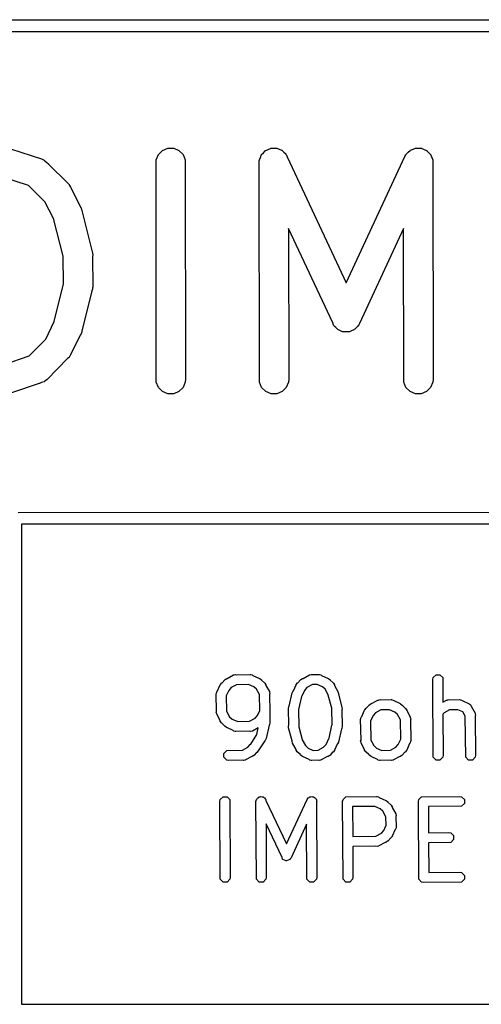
# Model space of a CAD drawing. Extents: x 138 to 258, y -115 to -93.
# Tile 35 of 44: x 214.27 to 219.03, y -103.04 to -92.88. Entities that reach past the tile are written whole.
import ezdxf

# ---------------------------------------------------------------- set-up
doc = ezdxf.new("R2010")
doc.units = 0
doc.layers.add('BLACK', color=7, linetype='CONTINUOUS')

msp = doc.modelspace()

# ---------------------------------------------------------------- linework, layer by layer
at = {"layer": 'BLACK', "linetype": 'CONTINUOUS'}
for p, q in [((164.0343, -92.879934), (258.0386, -92.8751)), ((257.975155, -92.99727), (164.117349, -93.002096)), ((215.740089, -94.224288), (215.795026, -94.201532)), ((215.795026, -94.201532), (215.85449, -94.201532)), ((215.85449, -94.201532), (215.909427, -94.224288)), ((216.828903, -94.214167), (216.852872, -94.202982)), ((216.852872, -94.202982), (216.856266, -94.202832)), ((216.856266, -94.202832), (216.859407, -94.201532)), ((216.859407, -94.201532), (216.885863, -94.201532)), ((216.885863, -94.201532), (216.912278, -94.200371)), ((216.912278, -94.200371), (216.915471, -94.201532)), ((216.915471, -94.201532), (216.918871, -94.201532)), ((216.918871, -94.201532), (216.943309, -94.211655)), ((218.325101, -94.211655), (218.34954, -94.201532)), ((218.34954, -94.201532), (218.35294, -94.201532)), ((218.35294, -94.201532), (218.356133, -94.200371)), ((218.356133, -94.200371), (218.382548, -94.201532)), ((218.382548, -94.201532), (218.409004, -94.201532)), ((218.409004, -94.201532), (218.412144, -94.202832)), ((218.412144, -94.202832), (218.415539, -94.202982)), ((218.415539, -94.202982), (218.439507, -94.214167)), ((214.170761, -94.209518), (214.489256, -94.312862)), ((215.675286, -94.321272), (215.698042, -94.266335)), ((215.698042, -94.266335), (215.740089, -94.224288)), ((215.909427, -94.224288), (215.951474, -94.266335)), ((215.951474, -94.266335), (215.97423, -94.321272)), ((216.739667, -94.321272), (216.74979, -94.296833)), ((216.74979, -94.296833), (216.758827, -94.271981)), ((216.758827, -94.271981), (216.761122, -94.269474)), ((216.761122, -94.269474), (216.762423, -94.266335)), ((216.762423, -94.266335), (216.781119, -94.247638)), ((216.781119, -94.247638), (216.798987, -94.228128)), ((216.798987, -94.228128), (216.802067, -94.22669)), ((216.802067, -94.22669), (216.80447, -94.224288)), ((216.80447, -94.224288), (216.828903, -94.214167)), ((216.943309, -94.211655), (216.968162, -94.220692)), ((216.968162, -94.220692), (216.970668, -94.222987)), ((216.970668, -94.222987), (216.973808, -94.224288)), ((216.973808, -94.224288), (216.992504, -94.242984)), ((216.992504, -94.242984), (217.012015, -94.260852)), ((217.012015, -94.260852), (217.013464, -94.263944)), ((217.013464, -94.263944), (217.015855, -94.266335)), ((217.015855, -94.266335), (217.02552, -94.28967)), ((217.02552, -94.28967), (217.635211, -95.590597)), ((217.635211, -95.590597), (218.24117, -94.286557)), ((218.24117, -94.286557), (218.251178, -94.269659)), ((218.251178, -94.269659), (218.252556, -94.266335)), ((218.252556, -94.266335), (218.254008, -94.264882)), ((218.254008, -94.264882), (218.256396, -94.260852)), ((218.256396, -94.260852), (218.275906, -94.242984)), ((218.275906, -94.242984), (218.294603, -94.224288)), ((218.294603, -94.224288), (218.297742, -94.222987)), ((218.297742, -94.222987), (218.300249, -94.220692)), ((218.300249, -94.220692), (218.325101, -94.211655)), ((218.439507, -94.214167), (218.463941, -94.224288)), ((218.463941, -94.224288), (218.466343, -94.22669)), ((218.466343, -94.22669), (218.469424, -94.228128)), ((218.469424, -94.228128), (218.487286, -94.247633)), ((218.487286, -94.247633), (218.505988, -94.266335)), ((218.505988, -94.266335), (218.507289, -94.269475)), ((218.507289, -94.269475), (218.509584, -94.271982)), ((218.509584, -94.271982), (218.518619, -94.296829)), ((218.518619, -94.296829), (218.528744, -94.321272)), ((214.489256, -94.312862), (214.516536, -94.325042)), ((214.516536, -94.325042), (214.520673, -94.32863)), ((214.520673, -94.32863), (214.525732, -94.330726)), ((214.525732, -94.330726), (214.545634, -94.350279)), ((214.545634, -94.350279), (214.561458, -94.364003)), ((214.561458, -94.364003), (214.563248, -94.367584)), ((214.563248, -94.367584), (214.761702, -94.562555)), ((215.672358, -94.351004), (215.675286, -94.321272)), ((215.675286, -96.615936), (215.672358, -94.351004)), ((215.97423, -94.321272), (215.977158, -96.586204)), ((216.736739, -94.351004), (216.738663, -94.331457)), ((216.739667, -96.615936), (216.736739, -94.351004)), ((216.738506, -94.327865), (216.739207, -94.325935)), ((216.738663, -94.331457), (216.738506, -94.327865)), ((216.739207, -94.325935), (216.739667, -94.321272)), ((218.528744, -94.321272), (218.528748, -94.324684)), ((218.528748, -94.324684), (218.529905, -94.327865)), ((218.529905, -94.327865), (218.528785, -94.353337)), ((218.528785, -94.353337), (218.531672, -96.586204)), ((214.355579, -94.587093), (214.089627, -94.500798)), ((214.525745, -94.754273), (214.355579, -94.587093)), ((214.761702, -94.562555), (214.771293, -94.574241)), ((214.771293, -94.574241), (214.774334, -94.576879)), ((214.774334, -94.576879), (214.7758, -94.579734)), ((214.7758, -94.579734), (214.780655, -94.585649)), ((214.780655, -94.585649), (214.78821, -94.603889)), ((214.78821, -94.603889), (214.896688, -94.815039)), ((214.614084, -94.926223), (214.525745, -94.754273)), ((214.896688, -94.815039), (214.897519, -94.817212)), ((214.897519, -94.817212), (214.898175, -94.818097)), ((214.898175, -94.818097), (214.89882, -94.82061)), ((214.89882, -94.82061), (214.907366, -94.842942)), ((214.907366, -94.842942), (214.908443, -94.858107)), ((214.908443, -94.858107), (215.014665, -95.271983)), ((214.714486, -95.317424), (214.614084, -94.926223)), ((217.496207, -96.005458), (217.039528, -95.03102)), ((217.039528, -95.03102), (217.041539, -96.586204)), ((218.227752, -95.031893), (217.772308, -96.012023)), ((218.2298, -96.615936), (218.227752, -95.031893)), ((214.716856, -95.599963), (214.714486, -95.317424)), ((215.014665, -95.271983), (215.015427, -95.277138)), ((215.015427, -95.277138), (215.016287, -95.279214)), ((215.016287, -95.279214), (215.01632, -95.283177)), ((215.01632, -95.283177), (215.019035, -95.301538)), ((215.019035, -95.301538), (215.01661, -95.317828)), ((215.01661, -95.317828), (215.019215, -95.628261)), ((214.621814, -95.990484), (214.716856, -95.599963)), ((215.019215, -95.628261), (215.018704, -95.633446)), ((215.009777, -95.673708), (214.908227, -96.090975)), ((215.016287, -95.657993), (215.009777, -95.673708)), ((215.018111, -95.639461), (215.016287, -95.657993)), ((215.019035, -95.635669), (215.018111, -95.639461)), ((215.018704, -95.633446), (215.019035, -95.635669)), ((214.533524, -96.172003), (214.621814, -95.990484)), ((217.503894, -96.026598), (217.496207, -96.005458)), ((217.508441, -96.031563), (217.503894, -96.026598)), ((217.51133, -96.037727), (217.508441, -96.031563)), ((217.762129, -96.029206), (217.757082, -96.037727)), ((217.764518, -96.026598), (217.762129, -96.029206)), ((217.765859, -96.022909), (217.764518, -96.026598)), ((217.772308, -96.012023), (217.765859, -96.022909)), ((214.889752, -96.130477), (214.79025, -96.335044)), ((214.898175, -96.11911), (214.889752, -96.130477)), ((214.906181, -96.0967), (214.898175, -96.11911)), ((214.907366, -96.094265), (214.906181, -96.0967)), ((214.907444, -96.093166), (214.907366, -96.094265)), ((214.908227, -96.090975), (214.907444, -96.093166)), ((217.528409, -96.053367), (217.51133, -96.037727)), ((217.544054, -96.070451), (217.528409, -96.053367)), ((217.550191, -96.073315), (217.544054, -96.070451)), ((217.555184, -96.077887), (217.550191, -96.073315)), ((217.576946, -96.0858), (217.555184, -96.077887)), ((217.597939, -96.095597), (217.576946, -96.0858)), ((217.604704, -96.095894), (217.597939, -96.095597)), ((217.611067, -96.098208), (217.604704, -96.095894)), ((217.634206, -96.09719), (217.611067, -96.098208)), ((217.657345, -96.098208), (217.634206, -96.09719)), ((217.663707, -96.095894), (217.657345, -96.098208)), ((217.670473, -96.095597), (217.663707, -96.095894)), ((217.691463, -96.085801), (217.670473, -96.095597)), ((217.713229, -96.077887), (217.691463, -96.085801)), ((217.718222, -96.073314), (217.713229, -96.077887)), ((217.724358, -96.070451), (217.718222, -96.073314)), ((217.74, -96.053369), (217.724358, -96.070451)), ((217.757082, -96.037727), (217.74, -96.053369)), ((214.363243, -96.345326), (214.533524, -96.172003)), ((214.79025, -96.335044), (214.782197, -96.347835)), ((214.10445, -96.433894), (214.363243, -96.345326)), ((214.758826, -96.373777), (214.548826, -96.587529)), ((214.774334, -96.360328), (214.758826, -96.373777)), ((214.778425, -96.353828), (214.774334, -96.360328)), ((214.780656, -96.351558), (214.778425, -96.353828)), ((214.782197, -96.347835), (214.780656, -96.351558)), ((214.466652, -96.629238), (214.169941, -96.730783)), ((214.470795, -96.629238), (214.466652, -96.629238)), ((214.490491, -96.621079), (214.470795, -96.629238)), ((214.516536, -96.612166), (214.490491, -96.621079)), ((214.520673, -96.608577), (214.516536, -96.612166)), ((214.525732, -96.606482), (214.520673, -96.608577)), ((214.548826, -96.587529), (214.525732, -96.606482)), ((215.698042, -96.670873), (215.675286, -96.615936)), ((215.97423, -96.615936), (215.951474, -96.670873)), ((215.977158, -96.586204), (215.97423, -96.615936)), ((216.762423, -96.670873), (216.739667, -96.615936)), ((217.038611, -96.615936), (217.015855, -96.670873)), ((217.041539, -96.586204), (217.038611, -96.615936)), ((218.252556, -96.670873), (218.2298, -96.615936)), ((218.528744, -96.615936), (218.505988, -96.670873)), ((218.531672, -96.586204), (218.528744, -96.615936)), ((215.740089, -96.71292), (215.698042, -96.670873)), ((215.795026, -96.735676), (215.740089, -96.71292)), ((215.85449, -96.735676), (215.795026, -96.735676)), ((215.909427, -96.71292), (215.85449, -96.735676)), ((215.951474, -96.670873), (215.909427, -96.71292)), ((216.80447, -96.71292), (216.762423, -96.670873)), ((216.859407, -96.735676), (216.80447, -96.71292)), ((216.918871, -96.735676), (216.859407, -96.735676)), ((216.973808, -96.71292), (216.918871, -96.735676)), ((217.015855, -96.670873), (216.973808, -96.71292)), ((218.294603, -96.71292), (218.252556, -96.670873)), ((218.34954, -96.735676), (218.294603, -96.71292)), ((218.409004, -96.735676), (218.34954, -96.735676)), ((218.463941, -96.71292), (218.409004, -96.735676)), ((218.505988, -96.670873), (218.463941, -96.71292)), ((214.247846, -97.959923), (236.4486, -97.9551)), ((236.385117, -98.077285), (214.282291, -98.082087)), ((214.282291, -98.082087), (214.28374, -103.037763)), ((216.355031, -99.718067), (216.381947, -99.687986)), ((216.381947, -99.687986), (216.382008, -99.687804)), ((216.382008, -99.687804), (216.382209, -99.687693)), ((216.382209, -99.687693), (216.384587, -99.685036)), ((216.384587, -99.685036), (216.401891, -99.673473)), ((216.401891, -99.673473), (216.408068, -99.673473)), ((216.408068, -99.673473), (216.472955, -99.637791)), ((216.472955, -99.637791), (216.475532, -99.637085)), ((216.475532, -99.637085), (216.476398, -99.63622)), ((216.476398, -99.63622), (216.478911, -99.636159)), ((216.478911, -99.636159), (216.493028, -99.632294)), ((216.493028, -99.632294), (216.5029, -99.635584)), ((216.5029, -99.635584), (216.645824, -99.63216)), ((216.645824, -99.63216), (216.648444, -99.632681)), ((216.648444, -99.632681), (216.649606, -99.632294)), ((216.649606, -99.632294), (216.652048, -99.633398)), ((216.652048, -99.633398), (216.666236, -99.63622)), ((216.666236, -99.63622), (216.672788, -99.642772)), ((216.672788, -99.642772), (216.740708, -99.673473)), ((216.740708, -99.673473), (216.740743, -99.673473)), ((216.740743, -99.673473), (216.740778, -99.673504)), ((216.740778, -99.673504), (216.744184, -99.675044)), ((216.744184, -99.675044), (216.760626, -99.687804)), ((216.760626, -99.687804), (216.762269, -99.692734)), ((216.762269, -99.692734), (216.79235, -99.71965)), ((217.137351, -99.718068), (217.164267, -99.687986)), ((217.164267, -99.687986), (217.164328, -99.687804)), ((217.164328, -99.687804), (217.164529, -99.687693)), ((217.164529, -99.687693), (217.166906, -99.685037)), ((217.166906, -99.685037), (217.18421, -99.673474)), ((217.18421, -99.673474), (217.190387, -99.673473)), ((217.190387, -99.673473), (217.255277, -99.637791)), ((217.255277, -99.637791), (217.257853, -99.637085)), ((217.257853, -99.637085), (217.258719, -99.63622)), ((217.258719, -99.63622), (217.261438, -99.636103)), ((217.261438, -99.636103), (217.27535, -99.632294)), ((217.27535, -99.632294), (217.283896, -99.635143)), ((217.283896, -99.635143), (217.353637, -99.63216)), ((217.353637, -99.63216), (217.356256, -99.632681)), ((217.356256, -99.632681), (217.357418, -99.632294)), ((217.357418, -99.632294), (217.359859, -99.633397)), ((217.359859, -99.633397), (217.374049, -99.63622)), ((217.374049, -99.63622), (217.380602, -99.642773)), ((217.380602, -99.642773), (217.448524, -99.673473)), ((217.448524, -99.673473), (217.448557, -99.673474)), ((217.448557, -99.673474), (217.44859, -99.673503)), ((217.44859, -99.673503), (217.451998, -99.675044)), ((217.451998, -99.675044), (217.468439, -99.687804)), ((217.468439, -99.687804), (217.470082, -99.692734)), ((217.470082, -99.692734), (217.500164, -99.71965)), ((218.529657, -99.6855), (218.533717, -99.665088)), ((218.533717, -100.488232), (218.529657, -99.6855)), ((218.533717, -99.665088), (218.562585, -99.63622)), ((218.562585, -99.63622), (218.603409, -99.63622)), ((218.603409, -99.63622), (218.632277, -99.665088)), ((218.632277, -99.665088), (218.633561, -99.919098)), ((216.305069, -99.807548), (216.33577, -99.739628)), ((216.33577, -99.739594), (216.335801, -99.739558)), ((216.33577, -99.739628), (216.33577, -99.739594)), ((216.335801, -99.739558), (216.337341, -99.736153)), ((216.337341, -99.736153), (216.350101, -99.719711)), ((216.350101, -99.719711), (216.355031, -99.718067)), ((216.448131, -99.769376), (216.42307, -99.797384)), ((216.503974, -99.738668), (216.448131, -99.769376)), ((216.627499, -99.735708), (216.503974, -99.738668)), ((216.682952, -99.760773), (216.627499, -99.735708)), ((216.71096, -99.785834), (216.682952, -99.760773)), ((216.741586, -99.841527), (216.71096, -99.785834)), ((216.79235, -99.71965), (216.792533, -99.719711)), ((216.792533, -99.719711), (216.792643, -99.719912)), ((216.792643, -99.719912), (216.795301, -99.72229)), ((216.795301, -99.72229), (216.806864, -99.739594)), ((216.806864, -99.739594), (216.806864, -99.745771)), ((216.806864, -99.745771), (216.842546, -99.810658)), ((217.09041, -99.800867), (217.118091, -99.739629)), ((217.118091, -99.739595), (217.118122, -99.739559)), ((217.118091, -99.739629), (217.118091, -99.739595)), ((217.118122, -99.739559), (217.119663, -99.736152)), ((217.119663, -99.736152), (217.132423, -99.719711)), ((217.132423, -99.719711), (217.137351, -99.718068)), ((217.230452, -99.769376), (217.205389, -99.797388)), ((217.28656, -99.738522), (217.230452, -99.769376)), ((217.336785, -99.736373), (217.28656, -99.738522)), ((217.390763, -99.760772), (217.336785, -99.736373)), ((217.418773, -99.785834), (217.390763, -99.760772)), ((217.450733, -99.843951), (217.418773, -99.785834)), ((217.500164, -99.71965), (217.500345, -99.719711)), ((217.500345, -99.719711), (217.500454, -99.71991)), ((217.500454, -99.71991), (217.503114, -99.72229)), ((217.503114, -99.72229), (217.514677, -99.739595)), ((217.514677, -99.739595), (217.514676, -99.745771)), ((217.514676, -99.745771), (217.55036, -99.810658)), ((216.294457, -99.834513), (216.294978, -99.831892)), ((216.297989, -100.014364), (216.294457, -99.834513)), ((216.294591, -99.830731), (216.295695, -99.828288)), ((216.294978, -99.831892), (216.294591, -99.830731)), ((216.295695, -99.828288), (216.298517, -99.814101)), ((216.298517, -99.814101), (216.305069, -99.807548)), ((216.42307, -99.797384), (216.397844, -99.853192)), ((216.397844, -99.853192), (216.400997, -100.013674)), ((216.743665, -100.004586), (216.741586, -99.841527)), ((216.842546, -99.810658), (216.843251, -99.813235)), ((216.843251, -99.813235), (216.844117, -99.814101)), ((216.844117, -99.814101), (216.844147, -99.816506)), ((216.844147, -99.816506), (216.848043, -99.830731)), ((216.848043, -99.830731), (216.844465, -99.841462)), ((216.844465, -99.841462), (216.84675, -100.020684)), ((217.047314, -99.959384), (217.07837, -99.821576)), ((217.07837, -99.821576), (217.087259, -99.802758)), ((217.087259, -99.802758), (217.09041, -99.800867)), ((217.174874, -99.862169), (217.144611, -99.996464)), ((217.177825, -99.858368), (217.174874, -99.862169)), ((217.205389, -99.797388), (217.177825, -99.858368)), ((217.450904, -99.84745), (217.450733, -99.843951)), ((217.487299, -99.97983), (217.450904, -99.84745)), ((217.55036, -99.810658), (217.555857, -99.830731)), ((217.555857, -99.830731), (217.5544, -99.835099)), ((217.5544, -99.835099), (217.591651, -99.97059)), ((217.898202, -99.934247), (217.963089, -99.898564)), ((217.963089, -99.898564), (217.965666, -99.897858)), ((217.965666, -99.897858), (217.966532, -99.896993)), ((217.966532, -99.896993), (217.969115, -99.896913)), ((217.969115, -99.896913), (217.983162, -99.893067)), ((217.983162, -99.893067), (217.992543, -99.896193)), ((217.992543, -99.896193), (218.098704, -99.892933)), ((218.098704, -99.892933), (218.101324, -99.893454)), ((218.101324, -99.893454), (218.102486, -99.893067)), ((218.102486, -99.893067), (218.104928, -99.894171)), ((218.104928, -99.894171), (218.119116, -99.896993)), ((218.119116, -99.896993), (218.125669, -99.903546)), ((218.633561, -99.919098), (218.670902, -99.898564)), ((218.670902, -99.898564), (218.673479, -99.897858)), ((218.673479, -99.897858), (218.674345, -99.896993)), ((218.674345, -99.896993), (218.676928, -99.896913)), ((218.676928, -99.896913), (218.690975, -99.893067)), ((218.690975, -99.893067), (218.700356, -99.896193)), ((218.700356, -99.896193), (218.806517, -99.892933)), ((218.806517, -99.892933), (218.809137, -99.893454)), ((218.809137, -99.893454), (218.810299, -99.893067)), ((218.810299, -99.893067), (218.812741, -99.894171)), ((218.812741, -99.894171), (218.826929, -99.896993)), ((218.826929, -99.896993), (218.833482, -99.903546)), ((217.039524, -99.983527), (217.043584, -99.963115)), ((217.042936, -100.157223), (217.039524, -99.983527)), ((217.043584, -99.963115), (217.047314, -99.959384)), ((217.144611, -99.996464), (217.142871, -100.000146)), ((217.142871, -100.000146), (217.146204, -100.169793)), ((217.486564, -99.983527), (217.487299, -99.97983)), ((217.489896, -100.153173), (217.486564, -99.983527)), ((217.592663, -99.991378), (217.589831, -99.996096)), ((217.589831, -99.996096), (217.593244, -100.169793)), ((217.591651, -99.97059), (217.592663, -99.991378)), ((217.795204, -100.068321), (217.825904, -100.000399)), ((217.825904, -100.000399), (217.825905, -100.000367)), ((217.825905, -100.000367), (217.825934, -100.000333)), ((217.825934, -100.000333), (217.827475, -99.996926)), ((217.827475, -99.996926), (217.840235, -99.980485)), ((217.840235, -99.980485), (217.845165, -99.978841)), ((217.845165, -99.978841), (217.872081, -99.948759)), ((217.872081, -99.948759), (217.872142, -99.948579)), ((217.872142, -99.948579), (217.872341, -99.948469)), ((217.872341, -99.948469), (217.874721, -99.94581)), ((217.874721, -99.94581), (217.892026, -99.934247)), ((217.892026, -99.934247), (217.898202, -99.934247)), ((217.9942, -99.99939), (217.938265, -100.03015)), ((218.08092, -99.996726), (217.9942, -99.99939)), ((218.135832, -100.021547), (218.08092, -99.996726)), ((218.125669, -99.903546), (218.193588, -99.934247)), ((218.193588, -99.934247), (218.193624, -99.934247)), ((218.193624, -99.934247), (218.19366, -99.934279)), ((218.19366, -99.934279), (218.197066, -99.935819)), ((218.197066, -99.935819), (218.213507, -99.948579)), ((218.213507, -99.948579), (218.215149, -99.953507)), ((218.215149, -99.953507), (218.24523, -99.980423)), ((218.24523, -99.980423), (218.245413, -99.980484)), ((218.245413, -99.980484), (218.245523, -99.980685)), ((218.245523, -99.980685), (218.248181, -99.983063)), ((218.248181, -99.983063), (218.259744, -100.000367)), ((218.259744, -100.000367), (218.259744, -100.006544)), ((218.702013, -99.99939), (218.646078, -100.03015)), ((218.788733, -99.996726), (218.702013, -99.99939)), ((218.840264, -100.020018), (218.788733, -99.996726)), ((218.833482, -99.903546), (218.904879, -99.935819)), ((218.904879, -99.935819), (218.913267, -99.942329)), ((218.913267, -99.942329), (218.915973, -99.943231)), ((218.915973, -99.943231), (218.917122, -99.945321)), ((218.917122, -99.945321), (218.92132, -99.948579)), ((218.92132, -99.948579), (218.925023, -99.959688)), ((218.925023, -99.959688), (218.965986, -100.034178)), ((216.294591, -100.024561), (216.297989, -100.014364)), ((216.298468, -100.038719), (216.294591, -100.024561)), ((216.298517, -100.041192), (216.298468, -100.038719)), ((216.299382, -100.042057), (216.298517, -100.041192)), ((216.300088, -100.044634), (216.299382, -100.042057)), ((216.33577, -100.109522), (216.300088, -100.044634)), ((216.400997, -100.013674), (216.431673, -100.069459)), ((216.431673, -100.069459), (216.459682, -100.094519)), ((216.459682, -100.094519), (216.515134, -100.119584)), ((216.638659, -100.116624), (216.694505, -100.085913)), ((216.694505, -100.085913), (216.719563, -100.057908)), ((216.719563, -100.057908), (216.743665, -100.004586)), ((216.84675, -100.020684), (216.848043, -100.024561)), ((216.848043, -100.024561), (216.846834, -100.027234)), ((216.846834, -100.027234), (216.848177, -100.13254)), ((217.784591, -100.095287), (217.785112, -100.092667)), ((217.7882, -100.312161), (217.784591, -100.095287)), ((217.784725, -100.091506), (217.785828, -100.089064)), ((217.785112, -100.092667), (217.784725, -100.091506)), ((217.785828, -100.089064), (217.788651, -100.074875)), ((217.788651, -100.074875), (217.795204, -100.068321)), ((217.913203, -100.05816), (217.887865, -100.114216)), ((217.938265, -100.03015), (217.913203, -100.05816)), ((218.163839, -100.046606), (218.135832, -100.021547)), ((218.194495, -100.102352), (218.163839, -100.046606)), ((218.259744, -100.006544), (218.295427, -100.071433)), ((218.295427, -100.071433), (218.296132, -100.074009)), ((218.296132, -100.074009), (218.296998, -100.074875)), ((218.296998, -100.074875), (218.297038, -100.077317)), ((218.297038, -100.077317), (218.300924, -100.091505)), ((218.300924, -100.091505), (218.297448, -100.101932)), ((218.297448, -100.101932), (218.301058, -100.318807)), ((218.646078, -100.03015), (218.63419, -100.043436)), ((218.63419, -100.043436), (218.636337, -100.46782)), ((218.865002, -100.065004), (218.840264, -100.020018)), ((218.868997, -100.488232), (218.865002, -100.065004)), ((218.965986, -100.034178), (218.966691, -100.036755)), ((218.966691, -100.036755), (218.967557, -100.037621)), ((218.967557, -100.037621), (218.967579, -100.039996)), ((218.967579, -100.039996), (218.971483, -100.054251)), ((218.971483, -100.054251), (218.967817, -100.065247)), ((218.967817, -100.065247), (218.971617, -100.46782)), ((216.335771, -100.1157), (216.33577, -100.109522)), ((216.347333, -100.133005), (216.335771, -100.1157)), ((216.349992, -100.135384), (216.347333, -100.133005)), ((216.350101, -100.135582), (216.349992, -100.135384)), ((216.350279, -100.135641), (216.350101, -100.135582)), ((216.380364, -100.162559), (216.350279, -100.135641)), ((216.382008, -100.167489), (216.380364, -100.162559)), ((216.39845, -100.180249), (216.382008, -100.167489)), ((216.401857, -100.181789), (216.39845, -100.180249)), ((216.401892, -100.18182), (216.401857, -100.181789)), ((216.401925, -100.181819), (216.401892, -100.18182)), ((216.469845, -100.21252), (216.401925, -100.181819)), ((216.515134, -100.119584), (216.638659, -100.116624)), ((216.728291, -100.185269), (216.669678, -100.217502)), ((216.713278, -100.251888), (216.728291, -100.185269)), ((216.840386, -100.156682), (216.809331, -100.29449)), ((216.844117, -100.152952), (216.840386, -100.156682)), ((216.848177, -100.13254), (216.844117, -100.152952)), ((217.040105, -100.161942), (217.042936, -100.157223)), ((217.041117, -100.18273), (217.040105, -100.161942)), ((217.078367, -100.31822), (217.041117, -100.18273)), ((217.146204, -100.169793), (217.145468, -100.173489)), ((217.145468, -100.173489), (217.181864, -100.30587)), ((217.457893, -100.29115), (217.488157, -100.156856)), ((217.488157, -100.156856), (217.489896, -100.153173)), ((217.585453, -100.193935), (217.554398, -100.331744)), ((217.589184, -100.190205), (217.585453, -100.193935)), ((217.593244, -100.169793), (217.589184, -100.190205)), ((217.887865, -100.114216), (217.891153, -100.31174)), ((218.197783, -100.299878), (218.194495, -100.102352)), ((216.476398, -100.219073), (216.469845, -100.21252)), ((216.490585, -100.221894), (216.476398, -100.219073)), ((216.493028, -100.222999), (216.490585, -100.221894)), ((216.494189, -100.222611), (216.493028, -100.222999)), ((216.49681, -100.223133), (216.494189, -100.222611)), ((216.639733, -100.219708), (216.49681, -100.223133)), ((216.649606, -100.222999), (216.639733, -100.219708)), ((216.663721, -100.219133), (216.649606, -100.222999)), ((216.649873, -100.35258), (216.713203, -100.251965)), ((216.666236, -100.219073), (216.663721, -100.219133)), ((216.667101, -100.218207), (216.666236, -100.219073)), ((216.669678, -100.217502), (216.667101, -100.218207)), ((216.713203, -100.251965), (216.713278, -100.251888)), ((216.809331, -100.29449), (216.800442, -100.313308)), ((217.427377, -100.355933), (217.454943, -100.294952)), ((217.454943, -100.294952), (217.457893, -100.29115)), ((218.172444, -100.355933), (218.197783, -100.299878)), ((216.564152, -100.414651), (216.619996, -100.383943)), ((216.619996, -100.383943), (216.645359, -100.355597)), ((216.645359, -100.355597), (216.649873, -100.35258)), ((216.794009, -100.317167), (216.727459, -100.422901)), ((216.800442, -100.313308), (216.794009, -100.317167)), ((217.076911, -100.322589), (217.078367, -100.31822)), ((217.082409, -100.342662), (217.076911, -100.322589)), ((217.118091, -100.407547), (217.082409, -100.342662)), ((217.181864, -100.30587), (217.182034, -100.309367)), ((217.182034, -100.309367), (217.213996, -100.367488)), ((217.213996, -100.367488), (217.242002, -100.392546)), ((217.242002, -100.392546), (217.295982, -100.416946)), ((217.346207, -100.414797), (217.402316, -100.383943)), ((217.402316, -100.383943), (217.427377, -100.355933)), ((217.542357, -100.352452), (217.514676, -100.41369)), ((217.545509, -100.350562), (217.542357, -100.352452)), ((217.554398, -100.331744), (217.545509, -100.350562)), ((217.784725, -100.322589), (217.7882, -100.312161)), ((217.78861, -100.336776), (217.784725, -100.322589)), ((217.788651, -100.339219), (217.78861, -100.336776)), ((217.789516, -100.340084), (217.788651, -100.339219)), ((217.790222, -100.342661), (217.789516, -100.340084)), ((217.825904, -100.407548), (217.790222, -100.342661)), ((217.891153, -100.31174), (217.921808, -100.367486)), ((217.921808, -100.367486), (217.949815, -100.392546)), ((217.949815, -100.392546), (218.004726, -100.417366)), ((218.091446, -100.414702), (218.147383, -100.383943)), ((218.147383, -100.383943), (218.172444, -100.355933)), ((218.290444, -100.345772), (218.259743, -100.41369)), ((218.296998, -100.339219), (218.290444, -100.345772)), ((218.299819, -100.325031), (218.296998, -100.339219)), ((218.300924, -100.322589), (218.299819, -100.325031)), ((218.301058, -100.318807), (218.300536, -100.321427)), ((218.300536, -100.321427), (218.300924, -100.322589)), ((216.373024, -100.447408), (216.401892, -100.41854)), ((216.373024, -100.488232), (216.373024, -100.447408)), ((216.401892, -100.5171), (216.373024, -100.488232)), ((216.401892, -100.41854), (216.564152, -100.414651)), ((216.660059, -100.479846), (216.595171, -100.515529)), ((216.666237, -100.479846), (216.660059, -100.479846)), ((216.683542, -100.468284), (216.666237, -100.479846)), ((216.685921, -100.465624), (216.683542, -100.468284)), ((216.686119, -100.465516), (216.685921, -100.465624)), ((216.686178, -100.465337), (216.686119, -100.465516)), ((216.710576, -100.438068), (216.686178, -100.465337)), ((216.712758, -100.437632), (216.710576, -100.438068)), ((216.727459, -100.422901), (216.712758, -100.437632)), ((217.118091, -100.413725), (217.118091, -100.407547)), ((217.129653, -100.43103), (217.118091, -100.413725)), ((217.132314, -100.433411), (217.129653, -100.43103)), ((217.132423, -100.433609), (217.132314, -100.433411)), ((217.132601, -100.433668), (217.132423, -100.433609)), ((217.162684, -100.460585), (217.132601, -100.433668)), ((217.164328, -100.465516), (217.162684, -100.460585)), ((217.18077, -100.478276), (217.164328, -100.465516)), ((217.184175, -100.479815), (217.18077, -100.478276)), ((217.18421, -100.479846), (217.184175, -100.479815)), ((217.184243, -100.479846), (217.18421, -100.479846)), ((217.252165, -100.510546), (217.184243, -100.479846)), ((217.295982, -100.416946), (217.346207, -100.414797)), ((217.442379, -100.479846), (217.377491, -100.515529)), ((217.448557, -100.479846), (217.442379, -100.479846)), ((217.465862, -100.468284), (217.448557, -100.479846)), ((217.468241, -100.465624), (217.465862, -100.468284)), ((217.468439, -100.465516), (217.468241, -100.465624)), ((217.468498, -100.465337), (217.468439, -100.465516)), ((217.495416, -100.435251), (217.468498, -100.465337)), ((217.500345, -100.433609), (217.495416, -100.435251)), ((217.513105, -100.417168), (217.500345, -100.433609)), ((217.514645, -100.41376), (217.513105, -100.417168)), ((217.514677, -100.413725), (217.514645, -100.41376)), ((217.514676, -100.41369), (217.514677, -100.413725)), ((217.825904, -100.413726), (217.825904, -100.407548)), ((217.837467, -100.43103), (217.825904, -100.413726)), ((217.840124, -100.433407), (217.837467, -100.43103)), ((217.840235, -100.433609), (217.840124, -100.433407)), ((217.840417, -100.433669), (217.840235, -100.433609)), ((217.870498, -100.460585), (217.840417, -100.433669)), ((217.872142, -100.465516), (217.870498, -100.460585)), ((217.888584, -100.478276), (217.872142, -100.465516)), ((217.891989, -100.479815), (217.888584, -100.478276)), ((217.892025, -100.479847), (217.891989, -100.479815)), ((217.89206, -100.479847), (217.892025, -100.479847)), ((217.959979, -100.510547), (217.89206, -100.479847)), ((218.004726, -100.417366), (218.091446, -100.414702)), ((218.187446, -100.479846), (218.122558, -100.515529)), ((218.193624, -100.479846), (218.187446, -100.479846)), ((218.210929, -100.468284), (218.193624, -100.479846)), ((218.213308, -100.465624), (218.210929, -100.468284)), ((218.213506, -100.465516), (218.213308, -100.465624)), ((218.213565, -100.465337), (218.213506, -100.465516)), ((218.240483, -100.435251), (218.213565, -100.465337)), ((218.245412, -100.433609), (218.240483, -100.435251)), ((218.258172, -100.417168), (218.245412, -100.433609)), ((218.259712, -100.41376), (218.258172, -100.417168)), ((218.259744, -100.413725), (218.259712, -100.41376)), ((218.259743, -100.41369), (218.259744, -100.413725)), ((218.562585, -100.5171), (218.533717, -100.488232)), ((218.632277, -100.488232), (218.603409, -100.5171)), ((218.636337, -100.46782), (218.632277, -100.488232)), ((218.897865, -100.5171), (218.868997, -100.488232)), ((218.967557, -100.488232), (218.938689, -100.5171)), ((218.971617, -100.46782), (218.967557, -100.488232)), ((216.422304, -100.52116), (216.401892, -100.5171)), ((216.565225, -100.517735), (216.422304, -100.52116)), ((216.575098, -100.521026), (216.565225, -100.517735)), ((216.589214, -100.51716), (216.575098, -100.521026)), ((216.591729, -100.5171), (216.589214, -100.51716)), ((216.592594, -100.516234), (216.591729, -100.5171)), ((216.595171, -100.515529), (216.592594, -100.516234)), ((217.258719, -100.5171), (217.252165, -100.510546)), ((217.272908, -100.519922), (217.258719, -100.5171)), ((217.27535, -100.521026), (217.272908, -100.519922)), ((217.276511, -100.520638), (217.27535, -100.521026)), ((217.279131, -100.52116), (217.276511, -100.520638)), ((217.34887, -100.518176), (217.279131, -100.52116)), ((217.357418, -100.521026), (217.34887, -100.518176)), ((217.371329, -100.517216), (217.357418, -100.521026)), ((217.374049, -100.5171), (217.371329, -100.517216)), ((217.374914, -100.516234), (217.374049, -100.5171)), ((217.377491, -100.515529), (217.374914, -100.516234)), ((217.966532, -100.5171), (217.959979, -100.510547)), ((217.980719, -100.519921), (217.966532, -100.5171)), ((217.983162, -100.521026), (217.980719, -100.519921)), ((217.984323, -100.520638), (217.983162, -100.521026)), ((217.986944, -100.52116), (217.984323, -100.520638)), ((218.093104, -100.517899), (217.986944, -100.52116)), ((218.102485, -100.521026), (218.093104, -100.517899)), ((218.116531, -100.517179), (218.102485, -100.521026)), ((218.119116, -100.5171), (218.116531, -100.517179)), ((218.119981, -100.516234), (218.119116, -100.5171)), ((218.122558, -100.515529), (218.119981, -100.516234)), ((218.603409, -100.5171), (218.562585, -100.5171)), ((218.938689, -100.5171), (218.897865, -100.5171)), ((216.33577, -100.924579), (216.364638, -100.895711)), ((216.364638, -100.895711), (216.405462, -100.895711)), ((216.405462, -100.895711), (216.43433, -100.924579)), ((216.715006, -100.917876), (216.718246, -100.908966)), ((216.718246, -100.908966), (216.728877, -100.904004)), ((216.728877, -100.904004), (216.737171, -100.895711)), ((216.737171, -100.895711), (216.746649, -100.895711)), ((216.746649, -100.895711), (216.75524, -100.891702)), ((216.75524, -100.891702), (216.766265, -100.895711)), ((216.766265, -100.895711), (216.777995, -100.895711)), ((216.777995, -100.895711), (216.784698, -100.902414)), ((216.784698, -100.902414), (216.793608, -100.905654)), ((216.793608, -100.905654), (216.798726, -100.916442)), ((217.230794, -100.922435), (217.243105, -100.905654)), ((217.243105, -100.905654), (217.252014, -100.902414)), ((217.252014, -100.902414), (217.258718, -100.895711)), ((217.258718, -100.895711), (217.27045, -100.895711)), ((217.27045, -100.895711), (217.281473, -100.891703)), ((217.281473, -100.891703), (217.290062, -100.895711)), ((217.290062, -100.895711), (217.299542, -100.895711)), ((217.299542, -100.895711), (217.307836, -100.904005)), ((217.307836, -100.904005), (217.318467, -100.908966)), ((217.318467, -100.908966), (217.321707, -100.917876)), ((217.602383, -100.924579), (217.631251, -100.895711)), ((217.631251, -100.895711), (217.94969, -100.891651)), ((217.94969, -100.891651), (217.952309, -100.892172)), ((217.952309, -100.892172), (217.953471, -100.891785)), ((217.953471, -100.891785), (217.955912, -100.892888)), ((217.955912, -100.892888), (217.970102, -100.895711)), ((217.970102, -100.895711), (217.976655, -100.902264)), ((217.976655, -100.902264), (218.044577, -100.932964)), ((218.384703, -100.924579), (218.413571, -100.895711)), ((218.413571, -100.895711), (218.806517, -100.891651)), ((218.806517, -100.891651), (218.826929, -100.895711)), ((218.826929, -100.895711), (218.855797, -100.924579)), ((216.33171, -100.944991), (216.33577, -100.924579)), ((216.33577, -101.747723), (216.33171, -100.944991)), ((216.43433, -100.924579), (216.43839, -101.727311)), ((216.704243, -100.944991), (216.708303, -100.924579)), ((216.708303, -101.747723), (216.704243, -100.944991)), ((216.708303, -100.924579), (216.715006, -100.917876)), ((216.798726, -100.916442), (216.806863, -100.924579)), ((216.806863, -100.924579), (216.806909, -100.933688)), ((216.806909, -100.933688), (217.01975, -101.382294)), ((217.01975, -101.382294), (217.230794, -100.922435)), ((217.321707, -100.917876), (217.32841, -100.924579)), ((217.32841, -100.924579), (217.32847, -100.936474)), ((217.32847, -100.936474), (217.332419, -100.947334)), ((217.332419, -100.947334), (217.328567, -100.955726)), ((217.328567, -100.955726), (217.33247, -101.727311)), ((217.598323, -100.944991), (217.602383, -100.924579)), ((217.602383, -101.747723), (217.598323, -100.944991)), ((217.93043, -100.994776), (217.701312, -100.997697)), ((217.701312, -100.997697), (217.702864, -101.304584)), ((217.986816, -101.020263), (217.93043, -100.994776)), ((218.044577, -100.932964), (218.04461, -100.932965)), ((218.04461, -100.932965), (218.044643, -100.932994)), ((218.044643, -100.932994), (218.048051, -100.934535)), ((218.048051, -100.934535), (218.064492, -100.947295)), ((218.064492, -100.947295), (218.066135, -100.952225)), ((218.066135, -100.952225), (218.096216, -100.979141)), ((218.096216, -100.979141), (218.096399, -100.979202)), ((218.096399, -100.979202), (218.096509, -100.979403)), ((218.096509, -100.979403), (218.099167, -100.981781)), ((218.099167, -100.981781), (218.11073, -100.999086)), ((218.11073, -100.999086), (218.110729, -101.005262)), ((218.110729, -101.005262), (218.146412, -101.070149)), ((218.380643, -100.944991), (218.384703, -100.924579)), ((218.384703, -101.747723), (218.380643, -100.944991)), ((218.826929, -100.994271), (218.483633, -100.997818)), ((218.483633, -100.997818), (218.484995, -101.267212)), ((218.855797, -100.965403), (218.826929, -100.994271)), ((218.855797, -100.924579), (218.855797, -100.965403)), ((218.014826, -101.045325), (217.986816, -101.020263)), ((218.045585, -101.101261), (218.014826, -101.045325)), ((218.048249, -101.187981), (218.045585, -101.101261)), ((218.146412, -101.070149), (218.147117, -101.072726)), ((218.147117, -101.072726), (218.147983, -101.073592)), ((218.147983, -101.073592), (218.148062, -101.076175)), ((218.148062, -101.076175), (218.151909, -101.090222)), ((218.151909, -101.090222), (218.148782, -101.099603)), ((218.148782, -101.099603), (218.152043, -101.205764)), ((216.973308, -101.524108), (216.808134, -101.175972)), ((216.808134, -101.175972), (216.810923, -101.727311)), ((217.226964, -101.177119), (217.066693, -101.526348)), ((217.22985, -101.747723), (217.226964, -101.177119)), ((218.023429, -101.242892), (218.048249, -101.187981)), ((218.150805, -101.211986), (218.147983, -101.226176)), ((218.151909, -101.209545), (218.150805, -101.211986)), ((218.152043, -101.205764), (218.151521, -101.208383)), ((218.151521, -101.208383), (218.151909, -101.209545)), ((217.702864, -101.304584), (217.942674, -101.301527)), ((217.942674, -101.301527), (217.998369, -101.2709)), ((217.998369, -101.2709), (218.023429, -101.242892)), ((218.096399, -101.320567), (218.091468, -101.32221)), ((218.109159, -101.304125), (218.096399, -101.320567)), ((218.110698, -101.300719), (218.109159, -101.304125)), ((218.11073, -101.300684), (218.110698, -101.300719)), ((218.141429, -101.232729), (218.11073, -101.300649)), ((218.11073, -101.300649), (218.11073, -101.300684)), ((218.147983, -101.226176), (218.141429, -101.232729)), ((218.484995, -101.267212), (218.694757, -101.264184)), ((218.694757, -101.264184), (218.715169, -101.268244)), ((218.715169, -101.268244), (218.744037, -101.297112)), ((218.744037, -101.297112), (218.744037, -101.337936)), ((217.94274, -101.404406), (217.703385, -101.407458)), ((217.703385, -101.407458), (217.705003, -101.727311)), ((217.953472, -101.407984), (217.94274, -101.404406)), ((217.967696, -101.404088), (217.953472, -101.407984)), ((217.970102, -101.404058), (217.967696, -101.404088)), ((217.970967, -101.403192), (217.970102, -101.404058)), ((217.973545, -101.402487), (217.970967, -101.403192)), ((218.038431, -101.366804), (217.973545, -101.402487)), ((218.04461, -101.366804), (218.038431, -101.366804)), ((218.061914, -101.355241), (218.04461, -101.366804)), ((218.064293, -101.352581), (218.061914, -101.355241)), ((218.064493, -101.352472), (218.064293, -101.352581)), ((218.064553, -101.352291), (218.064493, -101.352472)), ((218.091468, -101.32221), (218.064553, -101.352291)), ((218.715169, -101.366804), (218.485516, -101.370119)), ((218.485516, -101.370119), (218.487069, -101.677271)), ((218.744037, -101.337936), (218.715169, -101.366804)), ((216.97902, -101.539816), (216.973308, -101.524108)), ((216.981255, -101.540859), (216.97902, -101.539816)), ((216.982332, -101.543128), (216.981255, -101.540859)), ((216.999475, -101.549362), (216.982332, -101.543128)), ((217.016014, -101.55708), (216.999475, -101.549362)), ((217.018357, -101.556228), (217.016014, -101.55708)), ((217.0207, -101.55708), (217.018357, -101.556228)), ((217.037238, -101.549362), (217.0207, -101.55708)), ((217.054382, -101.543128), (217.037238, -101.549362)), ((217.056352, -101.540441), (217.054382, -101.543128)), ((217.057694, -101.539816), (217.056352, -101.540441)), ((217.05856, -101.537432), (217.057694, -101.539816)), ((217.066693, -101.526348), (217.05856, -101.537432)), ((216.43839, -101.727311), (216.43433, -101.747723)), ((216.810923, -101.727311), (216.806863, -101.747723)), ((217.33247, -101.727311), (217.32841, -101.747723)), ((217.705003, -101.727311), (217.700943, -101.747723)), ((218.487069, -101.677271), (218.806517, -101.673971)), ((218.806517, -101.673971), (218.826929, -101.678031)), ((218.826929, -101.678031), (218.855797, -101.706899)), ((218.855797, -101.706899), (218.855797, -101.747723)), ((216.364638, -101.776591), (216.33577, -101.747723)), ((216.405462, -101.776591), (216.364638, -101.776591)), ((216.43433, -101.747723), (216.405462, -101.776591)), ((216.737171, -101.776591), (216.708303, -101.747723)), ((216.777995, -101.776591), (216.737171, -101.776591)), ((216.806863, -101.747723), (216.777995, -101.776591)), ((217.258718, -101.776591), (217.22985, -101.747723)), ((217.299542, -101.776591), (217.258718, -101.776591)), ((217.32841, -101.747723), (217.299542, -101.776591)), ((217.631251, -101.776591), (217.602383, -101.747723)), ((217.672075, -101.776591), (217.631251, -101.776591)), ((217.700943, -101.747723), (217.672075, -101.776591)), ((218.413571, -101.776591), (218.384703, -101.747723)), ((218.433983, -101.780651), (218.413571, -101.776591)), ((218.826929, -101.776591), (218.433983, -101.780651)), ((218.855797, -101.747723), (218.826929, -101.776591)), ((214.28374, -103.037763), (236.386567, -103.036418))]:
    msp.add_line(p, q, dxfattribs=at)

doc.saveas('drawing.dxf')
